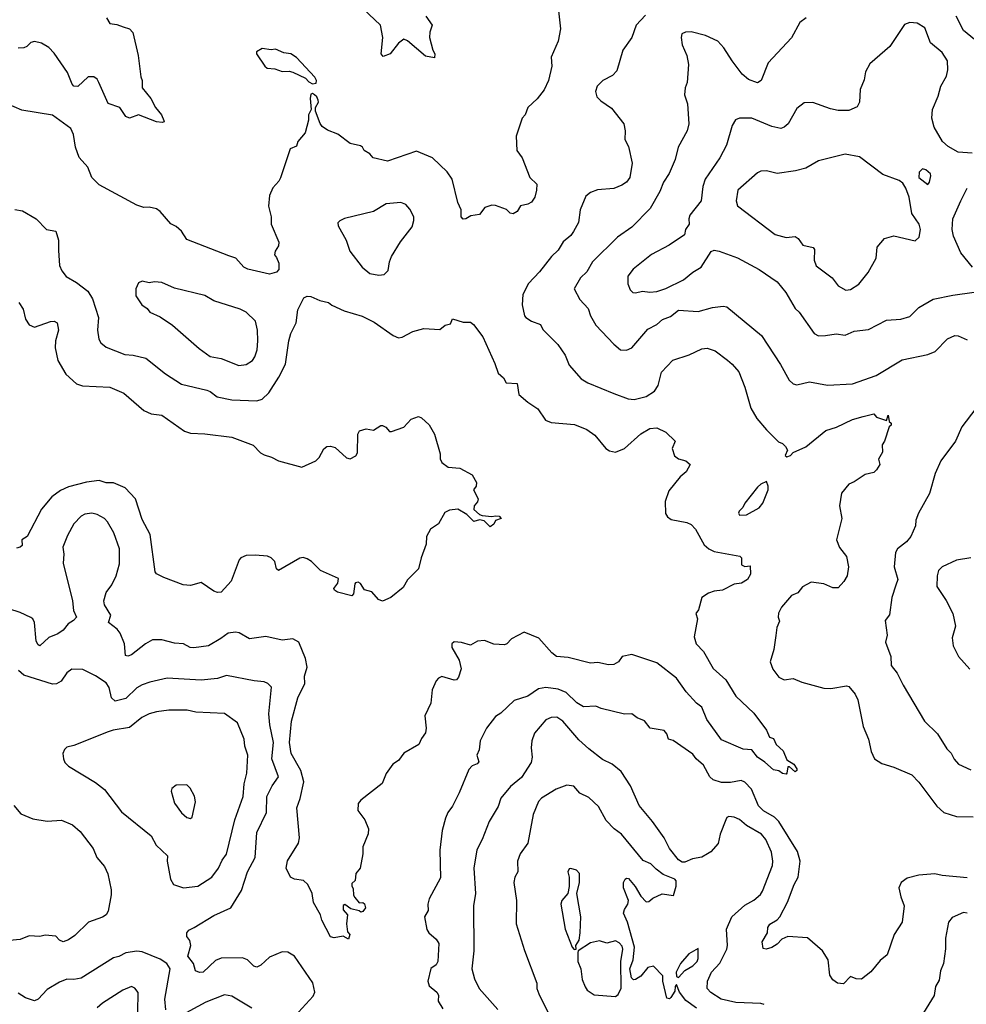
# Model space of a CAD drawing. Extents: x 1678759 to 1859541, y 384609 to 522867.
# Tile 129 of 256: x 1782633 to 1787910, y 440057 to 445545. Entities that reach past the tile are written whole.
import ezdxf

# ---------------------------------------------------------------- set-up
doc = ezdxf.new("R2010")
doc.units = 0

msp = doc.modelspace()

# ---------------------------------------------------------------- linework, layer by layer
at = {"layer": '0CON20XD'}
for points in [[(1784896.7, 445565), (1784931.2, 445515), (1784918.8, 445475), (1784918, 445445), (1784936, 445375), (1784947.1, 445355), (1784945, 445332.5), (1784895, 445340.8), (1784795, 445426.7), (1784775, 445436.7), (1784745, 445413.3), (1784698.8, 445355), (1784659.3, 445339.3), (1784648, 445355), (1784657.8, 445445), (1784643.1, 445515), (1784515.7, 445635.7)], [(1785636.9, 445595), (1785647, 445493), (1785634.2, 445425), (1785596, 445335), (1785599.2, 445285), (1785580.8, 445205), (1785556.8, 445153.2), (1785517.2, 445102.8), (1785466, 445055), (1785450, 445015), (1785433.8, 444995), (1785400, 444895), (1785403.8, 444815), (1785433.9, 444773.9), (1785476.7, 444665), (1785515, 444627.5), (1785514, 444595), (1785504, 444555), (1785485, 444528), (1785465, 444515.7), (1785425, 444507.5), (1785406, 444475), (1785383.3, 444463.3), (1785366.4, 444466.4), (1785345.9, 444485.9), (1785285, 444508.8), (1785265, 444510), (1785225, 444498), (1785195, 444458.8), (1785147.7, 444452.3), (1785120, 444435), (1785105, 444433.8), (1785093.3, 444445), (1785093.8, 444485), (1785074.3, 444525), (1785044.2, 444655), (1785015, 444696), (1784933.3, 444775), (1784845, 444812.5), (1784683.6, 444756.4), (1784602.5, 444775), (1784585, 444796.7), (1784552.5, 444815), (1784543.3, 444835), (1784532, 444842), (1784475, 444853.8), (1784406.8, 444906.8), (1784348.3, 444928.3), (1784319.4, 444949.4), (1784307, 444967), (1784282.5, 445035), (1784282.5, 445055), (1784297.5, 445085), (1784297, 445097), (1784290, 445115), (1784276.1, 445126.1), (1784265, 445132.5), (1784255, 445130), (1784251.2, 445105), (1784257.5, 445045), (1784243.3, 445015), (1784242.5, 444985), (1784223.3, 444915), (1784183.3, 444865), (1784175, 444840), (1784140, 444825), (1784085.9, 444664.1), (1784076.7, 444645), (1784042.9, 444607.1), (1784025.8, 444565), (1784018.8, 444505), (1784034.4, 444445), (1784034.5, 444404.5), (1784077.5, 444305), (1784075.7, 444284.3), (1784056.7, 444255), (1784052.5, 444235), (1784065, 444220), (1784077.3, 444187.3), (1784077.7, 444152.3), (1784065, 444136.7), (1784025, 444126.7), (1783905, 444154.4), (1783881.2, 444165), (1783837.5, 444215), (1783799.1, 444229.1)], [(1783115.8, 445555), (1783135, 445523.3), (1783175, 445518), (1783210, 445505)], [(1786120.7, 445569.3), (1786070, 445515), (1786044.4, 445445), (1785994.2, 445375), (1785960.9, 445259.1), (1785937.2, 445232.8), (1785883.7, 445206.3), (1785851.4, 445175), (1785841.9, 445145), (1785849.2, 445115), (1785871.7, 445091.7), (1785932.1, 445052.1), (1786000, 444965), (1786008.8, 444925), (1786007, 444877), (1786027.3, 444837.3), (1786046.7, 444745), (1786034.3, 444665), (1786015, 444639.2), (1785988.5, 444621.5), (1785945, 444603.1), (1785853.7, 444596.3), (1785815, 444580.8), (1785788.7, 444561.3), (1785757.5, 444485), (1785746.9, 444415), (1785720.5, 444365), (1785705, 444341.9), (1785663.2, 444306.8), (1785635, 444259.2), (1785597.5, 444225), (1785530.3, 444139.7), (1785468.6, 444075), (1785437.6, 444012.4), (1785433.1, 443955), (1785446.2, 443895), (1785453.8, 443885), (1785486.7, 443865), (1785536.4, 443846.4), (1785548.7, 443818.7), (1785632.9, 443735), (1785674.2, 443675), (1785695, 443620), (1785762.6, 443542.6), (1785800.6, 443520.6), (1785945, 443461.1), (1786025, 443430.6), (1786058.1, 443428.1), (1786125, 443443.6), (1786172.2, 443475), (1786191.8, 443505), (1786210.8, 443579.2), (1786273.1, 443646.9), (1786365, 443676.4), (1786435, 443710), (1786465, 443714.3), (1786508.9, 443698.9), (1786577.6, 443647.6), (1786605.3, 443625.3), (1786641.4, 443581.4), (1786675, 443496.7), (1786708.7, 443378.7), (1786742.7, 443322.7), (1786795, 443258.8), (1786862.5, 443192.5), (1786885, 443183.3), (1786902.5, 443165), (1786912.5, 443145), (1786900, 443115), (1786908.3, 443108.3), (1786930, 443115), (1786945, 443132.5), (1787015, 443163.8), (1787126.2, 443255), (1787186.9, 443273.1), (1787275, 443316.7), (1787335, 443332.1), (1787395, 443347.5), (1787409.3, 443329.3), (1787465, 443310), (1787475, 443340), (1787480, 443305), (1787490, 443295), (1787490, 443285), (1787480, 443275), (1787453.6, 443196.4), (1787440, 443175), (1787443.3, 443135), (1787420, 443095), (1787427.5, 443065), (1787410, 443035), (1787395, 443021.2), (1787345, 443008.8), (1787285, 442968.8), (1787254.3, 442955.7), (1787214, 442905), (1787202, 442835), (1787215.7, 442765), (1787186.7, 442645), (1787202, 442602), (1787242.3, 442552.3), (1787253.3, 442495), (1787245.5, 442444.5), (1787227.5, 442412.5), (1787195, 442378.6), (1787165, 442378.1), (1787115, 442399.4), (1787045, 442409.2), (1786996.6, 442383.4), (1786969.8, 442350.2), (1786935, 442334.4), (1786880.2, 442269.8), (1786862.6, 442237.4), (1786860, 442215), (1786868.3, 442191.7), (1786853, 442157), (1786847.7, 442112.3), (1786836.1, 442033.9), (1786816.7, 441965), (1786831.2, 441925), (1786865, 441880), (1786895, 441866), (1786945, 441872.5), (1786992.6, 441852.6), (1787115, 441818.9), (1787155, 441816.9), (1787241.7, 441831.7), (1787255, 441828.8), (1787290.8, 441785), (1787305, 441753.3), (1787335.5, 441605.5), (1787365.4, 441535.4), (1787378.9, 441465), (1787397.5, 441425), (1787438, 441398), (1787505, 441378.5), (1787605.8, 441335), (1787645, 441294), (1787745, 441160.8), (1787783.8, 441125), (1787855, 441103.1), (1787947.9, 441102.1)], [(1787016.7, 445555), (1786981.3, 445528.7), (1786935, 445444.2), (1786805.8, 445305), (1786765.6, 445205), (1786745, 445192.2), (1786695, 445212.1), (1786661.1, 445241.1), (1786604.8, 445314.8), (1786558.7, 445388.7), (1786525, 445424.5), (1786455, 445456.4), (1786375, 445476.9), (1786345, 445476), (1786324.4, 445465.6), (1786320, 445445), (1786326, 445405), (1786352, 445345), (1786361.4, 445295), (1786354.2, 445195), (1786342, 445165), (1786338, 445125), (1786356, 445075), (1786362.2, 444965), (1786352.9, 444925), (1786304.2, 444834.2), (1786286.4, 444765), (1786253.1, 444686.9), (1786220.9, 444639.1), (1786202, 444588), (1786147.6, 444492.4), (1786045, 444389.2), (1785965, 444332.5), (1785825.3, 444194.7), (1785795, 444140), (1785759.2, 444105), (1785722.9, 444045), (1785755.8, 443985), (1785802.5, 443935), (1785814.4, 443894.4), (1785845, 443842), (1785945.5, 443735.5), (1785982.5, 443705), (1786015, 443702.5), (1786045, 443715.7), (1786135, 443820.6), (1786184.5, 443845.5), (1786215.5, 443874.5), (1786260.2, 443889.8), (1786305, 443925.6), (1786415, 443918.5), (1786495, 443940), (1786555, 443947.1), (1786575, 443944.2), (1786767.5, 443785), (1786873.6, 443623.6), (1786922.5, 443535), (1786945, 443515.8), (1786965, 443510), (1787035.8, 443525.8), (1787135, 443507.5), (1787275, 443514.4), (1787408, 443562), (1787551.4, 443648.6), (1787695, 443677.8), (1787735.8, 443695), (1787805, 443765.7), (1787845, 443784.2), (1787865, 443782), (1787915, 443761.2)], [(1787941.6, 444801.6), (1787865, 444806.5), (1787808.5, 444838.5), (1787776.7, 444866.7), (1787730.5, 444945), (1787716.7, 444995), (1787720.5, 445045), (1787752.1, 445117.9), (1787767.5, 445175), (1787799.8, 445230.2), (1787807.1, 445265), (1787804.3, 445315), (1787775, 445361.4), (1787709.5, 445415), (1787678.5, 445498.5), (1787635, 445525.7), (1787595, 445528.6), (1787565, 445518), (1787483.3, 445395), (1787371.3, 445298.7), (1787348.1, 445255), (1787340.8, 445209.2), (1787317.5, 445155), (1787314.2, 445085), (1787300.8, 445059.2), (1787255, 445038.6), (1787195, 445038.5), (1787152.7, 445047.3), (1787055, 445084), (1787005, 445081.2), (1786965, 445050), (1786917.5, 444965), (1786895, 444945.7), (1786875, 444938.9), (1786825, 444949.5), (1786715, 444996.5), (1786645, 444996), (1786623.6, 444986.4), (1786604.3, 444955), (1786573.3, 444845), (1786535, 444774), (1786454.6, 444655), (1786441.2, 444615), (1786431.1, 444535), (1786368.6, 444455), (1786362.9, 444435), (1786365.6, 444404.4), (1786344.2, 444375), (1786339.2, 444345), (1786252.4, 444287.6), (1786155, 444235.5), (1786053.3, 444155), (1786023.3, 444115), (1786022.1, 444072.1), (1786035, 444038.8), (1786050, 444025), (1786065, 444021.4), (1786105, 444032.2), (1786145, 444026.4), (1786185, 444028.9), (1786235, 444046.7), (1786333.1, 444095), (1786385, 444137.5), (1786430.8, 444165), (1786487, 444253), (1786505, 444260.8), (1786532.5, 444255), (1786635, 444217.8), (1786755, 444152.2), (1786855, 444084.2), (1786902.9, 444025), (1786955.5, 443935.5), (1786977.5, 443915), (1787060.8, 443795), (1787085, 443783.1)], [(1787975, 445416.7), (1787894.4, 445485), (1787853.3, 445565)], [(1783210, 445505), (1783245, 445493.3), (1783263.9, 445473.9), (1783292.5, 445345), (1783307, 445227), (1783316, 445205), (1783316.2, 445165), (1783364, 445105), (1783389.2, 445055), (1783424, 445015), (1783437, 444983), (1783437.5, 444975), (1783427.7, 444972.3), (1783395, 444976), (1783295, 445014), (1783245, 444996.2), (1783224.2, 445004.2), (1783190, 445055), (1783125, 445076.7), (1783074.4, 445195), (1783063.6, 445213.6), (1783045.5, 445225.5), (1783015, 445227.1), (1782957, 445173), (1782935, 445174.4), (1782925, 445186), (1782899.6, 445249.6), (1782825, 445358.9), (1782795, 445389.4), (1782755, 445414.3), (1782715, 445423.8), (1782695, 445416.7), (1782673.3, 445395), (1782655, 445387.5), (1782625, 445386.2)], [(1784265, 445187.5), (1784285, 445190), (1784286.7, 445205), (1784278.8, 445225), (1784175, 445334.2), (1784145, 445354), (1784105, 445360.8), (1784058.8, 445381.2), (1784035, 445376.2), (1783985, 445383.8), (1783952.5, 445365), (1783952.5, 445355), (1784000, 445285), (1784012.5, 445275), (1784055, 445270), (1784095, 445256.2), (1784135, 445257.1), (1784155, 445251.4), (1784225, 445218.8), (1784245, 445197.5), (1784265, 445187.5)], [(1783799.1, 444229.1), (1783565, 444320), (1783535.5, 444365.5), (1783505, 444392), (1783475, 444407.5), (1783415.7, 444475.7), (1783395, 444491.2), (1783355, 444499.2), (1783325, 444498), (1783285, 444510), (1783075.8, 444625), (1783035, 444665.8), (1783012.5, 444722.5), (1782965, 444777.5), (1782943.3, 444835), (1782932.2, 444905), (1782917.7, 444937.7), (1782815, 445013.3), (1782645, 445040.6), (1782515, 445096.7)], [(1787237.7, 444037.7), (1787265, 444040.8), (1787309.8, 444070.2), (1787361.9, 444135), (1787406.4, 444215), (1787412.7, 444277.3), (1787454.4, 444325.6), (1787505, 444340.8), (1787625, 444311.2), (1787647.5, 444332.5), (1787654.4, 444375), (1787646.5, 444405), (1787606.9, 444465), (1787591.9, 444555), (1787572.9, 444605), (1787555, 444633.3), (1787535, 444648.5), (1787445, 444682.7), (1787315, 444780), (1787235, 444794.3), (1787085, 444757.5), (1787015, 444717.5), (1786957.6, 444702.4), (1786855, 444686.9), (1786795, 444702), (1786765, 444700.8), (1786745, 444690.8), (1786635.8, 444595), (1786626.7, 444535), (1786635, 444507.5), (1786845, 444347.5), (1786905, 444330), (1786955, 444336.5), (1786971.9, 444325), (1786997.7, 444287.7), (1787056.7, 444275), (1787064.3, 444264.3), (1787062.1, 444205), (1787072.6, 444172.6), (1787162, 444105), (1787195, 444061.2), (1787237.7, 444037.7)], [(1787695, 444626.7), (1787705, 444640), (1787712.5, 444675), (1787709.2, 444685), (1787685, 444707.5), (1787665, 444713.8), (1787646.2, 444695), (1787645.8, 444665), (1787695, 444626.7)], [(1787944.2, 444165), (1787879.4, 444245), (1787837.8, 444337.8), (1787831.2, 444375), (1787834.4, 444435), (1787878.9, 444535), (1787914.4, 444605)], [(1782605, 444486.5), (1782648.6, 444478.6), (1782724.3, 444435), (1782781.2, 444375), (1782835, 444365.8), (1782848.5, 444315), (1782848.8, 444258.8), (1782854.1, 444174.1), (1782866.7, 444145), (1782892.6, 444112.6), (1782949.8, 444079.8), (1783012.3, 444032.3), (1783038.2, 443988.2), (1783072.5, 443885), (1783065.5, 443815), (1783074.5, 443764.5), (1783084.5, 443744.5), (1783115, 443719.2), (1783218.3, 443678.3), (1783265.5, 443675.5), (1783335, 443658.1), (1783445, 443571.4), (1783535, 443513.3), (1783675, 443478.9), (1783695, 443472.2), (1783732.9, 443442.9), (1783815, 443425.6), (1783955, 443420.5), (1783985, 443430), (1784022.2, 443465), (1784077, 443553), (1784114.6, 443625), (1784132.5, 443755), (1784143.3, 443795), (1784174.4, 443855), (1784182.8, 443927.2), (1784215.9, 443994.1), (1784236.1, 444003.9), (1784255, 444002), (1784305, 443978.8), (1784355, 443968), (1784373.2, 443953.2), (1784441.3, 443921.3), (1784542.6, 443892.6), (1784608.7, 443858.7), (1784715, 443783.8), (1784745, 443772), (1784765, 443776), (1784823.4, 443806.6), (1784885, 443824.4), (1784975, 443818.8), (1785005, 443842.5), (1785035, 443850), (1785045, 443877.5), (1785105, 443858), (1785145, 443859.2), (1785162.5, 443845), (1785215, 443777.5), (1785281.7, 443628.3), (1785300, 443575), (1785328.8, 443548.8), (1785345, 443520), (1785405, 443517.5), (1785415.9, 443455.9), (1785465, 443412.5), (1785521.2, 443375), (1785563.2, 443313.2), (1785595, 443299.2), (1785725, 443288.6), (1785795, 443260.8), (1785839.7, 443229.7), (1785900, 443155), (1785921.3, 443141.3), (1785955, 443134.4), (1786005, 443154.4), (1786095, 443236.9), (1786145, 443265.6), (1786185, 443270), (1786235, 443246), (1786286.2, 443195), (1786270, 443155), (1786283.9, 443113.9), (1786305, 443096.7), (1786345.9, 443085.9), (1786370, 443065), (1786348.8, 443025), (1786313.8, 442996.2), (1786251.7, 442918.3), (1786230.2, 442859.8), (1786232.2, 442792.2), (1786243.1, 442773.1), (1786265, 442758.1), (1786352.3, 442742.3), (1786375, 442731.4), (1786400.6, 442705), (1786447.6, 442617.6), (1786474.5, 442594.5), (1786505, 442581.4), (1786647.5, 442555), (1786656.7, 442545), (1786657, 442507), (1786675, 442497.5), (1786705, 442500), (1786707.5, 442455), (1786690, 442425), (1786655.8, 442404.2), (1786615, 442398), (1786550, 442365), (1786505, 442359.2), (1786472.3, 442347.7), (1786435.9, 442324.1), (1786416.7, 442255), (1786402.5, 442235), (1786411.2, 442205), (1786392, 442105), (1786404, 442065), (1786445, 442023.8), (1786498.9, 441928.9), (1786568.8, 441865), (1786625, 441774.2), (1786725, 441680), (1786796, 441585), (1786812.5, 441545), (1786835, 441537.5), (1786850, 441505), (1786888.8, 441468.8), (1786910, 441420), (1786947.5, 441395), (1786965, 441370), (1786965, 441360), (1786955, 441352.5), (1786925, 441380), (1786915, 441380), (1786910, 441345), (1786905, 441340), (1786885, 441342.5), (1786865, 441357.5), (1786835, 441363.3), (1786787.1, 441407.1), (1786745.7, 441435), (1786715, 441474.2), (1786665, 441478.6), (1786545, 441531.4), (1786463.9, 441645), (1786435, 441713.1), (1786405.7, 441735), (1786348.8, 441798.8), (1786294.6, 441875), (1786185, 441959.7), (1786045, 442006.9), (1785990.8, 441995), (1785970.5, 441965), (1785945, 441950.8), (1785915, 441948.5), (1785855, 441962.2), (1785815, 441958.9), (1785689.3, 441989.3), (1785625, 441996), (1785598.8, 442015), (1785526.8, 442096.8), (1785445, 442130), (1785375, 442093.3), (1785347.5, 442065), (1785335, 442060), (1785275, 442063.8), (1785223.6, 442083.6), (1785185, 442081.2), (1785145, 442058), (1785095, 442074.2), (1785055, 442076.7), (1785041.2, 442065), (1785041.2, 442045), (1785082, 441975), (1785093.9, 441926.1), (1785079.5, 441880.5), (1785067.5, 441865), (1785055, 441863.3), (1784985, 441883.8), (1784967.5, 441875), (1784955, 441860), (1784931.4, 441808.6), (1784924, 441735), (1784891.9, 441665), (1784899.2, 441595), (1784895, 441570), (1784871.9, 441538.1), (1784858, 441505), (1784775, 441456.7), (1784744.4, 441415.6), (1784712, 441395), (1784675, 441342.5), (1784653, 441287), (1784535, 441194), (1784520, 441175), (1784517.7, 441137.7), (1784557.1, 441085), (1784576.2, 441035), (1784576.1, 441006.1), (1784545.8, 440935), (1784545.7, 440895), (1784530, 440815), (1784506.7, 440785), (1784502.5, 440747.5), (1784485, 440730), (1784483.3, 440715), (1784491.7, 440701.7), (1784493.8, 440665), (1784501.2, 440651.2), (1784525, 440622.5), (1784545, 440623.3), (1784555, 440616.2), (1784560, 440595), (1784546.4, 440573.6), (1784535, 440570), (1784525, 440577.5), (1784478.3, 440588.3), (1784445, 440612.5), (1784435, 440607.5), (1784435, 440582.5), (1784460, 440555), (1784454, 440505), (1784460.7, 440460.7), (1784472.5, 440445), (1784465, 440420), (1784436.7, 440436.7), (1784385, 440426.7), (1784365, 440433.3), (1784316.2, 440525), (1784310, 440555), (1784270, 440625), (1784262.5, 440675), (1784238.8, 440725), (1784215, 440746.2), (1784164, 440754), (1784142.5, 440765), (1784118, 440815), (1784125.9, 440855.9), (1784186, 440955), (1784192.5, 440985), (1784177.8, 441152.2), (1784196.2, 441203.8), (1784215.8, 441295.8), (1784200.4, 441360.4), (1784146.2, 441455), (1784136.8, 441515), (1784147.9, 441635), (1784182.9, 441765), (1784222.2, 441845), (1784220.8, 441885), (1784235.4, 441935), (1784225.5, 441985), (1784188, 442075), (1784155, 442092.9), (1784095, 442085.6), (1784005, 442107.1), (1783914.4, 442094.4), (1783856.7, 442126.7), (1783835, 442131.1), (1783795, 442125.6), (1783754.3, 442095), (1783685, 442055.5), (1783604.3, 442044.3), (1783582.5, 442045), (1783545, 442065.7), (1783495, 442068.8), (1783425, 442087.6), (1783372.5, 442087.5), (1783333.4, 442066.6), (1783255, 442004.2), (1783235, 441998), (1783221.7, 442001.7), (1783216.6, 442066.6), (1783193.5, 442125), (1783176.9, 442146.9), (1783127.5, 442185), (1783140.8, 442225), (1783105, 442283.3), (1783101.4, 442305), (1783115, 442351.2), (1783146.7, 442395), (1783170.9, 442445), (1783189.1, 442510.9), (1783189.1, 442595), (1783158.1, 442685), (1783122.9, 442745), (1783105, 442764.2), (1783065, 442786.9), (1783035, 442794.3), (1782995, 442788.1), (1782975, 442777.1), (1782935, 442734), (1782899.4, 442670.6), (1782872.9, 442605), (1782878.6, 442565), (1782874.5, 442515), (1782927.3, 442305), (1782932.2, 442252.2), (1782950, 442215), (1782932, 442195), (1782903.3, 442176.7), (1782875, 442142.5), (1782845, 442122.2), (1782795, 442100.6), (1782745, 442054.2), (1782735, 442060), (1782725, 442080), (1782714.7, 442184.8), (1782705.8, 442205.8), (1782695, 442213.5), (1782635, 442241.4), (1782571.2, 442261.2)], [(1784635, 444120.8), (1784665, 444123.8), (1784686.7, 444146.7), (1784694.2, 444195), (1784705.6, 444224.4), (1784755, 444306.7), (1784819.7, 444390.3), (1784830, 444425), (1784830, 444445), (1784807.9, 444487.9), (1784785, 444514), (1784757.5, 444525), (1784675, 444518.1), (1784605, 444475.6), (1784444.2, 444435.8), (1784416.4, 444423.6), (1784407, 444413), (1784408.8, 444395), (1784452, 444315), (1784473.6, 444253.6), (1784541.4, 444165), (1784585, 444130.8), (1784635, 444120.8)], [(1783855, 443617.1), (1783895, 443622.5), (1783930, 443645), (1783944.2, 443665), (1783955.6, 443705), (1783960, 443755), (1783958.9, 443815), (1783946.9, 443865), (1783895, 443914.2), (1783861.3, 443931.3), (1783715, 443977.1), (1783665, 444007.5), (1783495, 444048.6), (1783425, 444080), (1783385, 444083.3), (1783355, 444078), (1783315, 444086.7), (1783295, 444077.5), (1783280, 444045), (1783280, 444005), (1783313.3, 443955), (1783343.3, 443935), (1783357.5, 443915), (1783415, 443888.8), (1783485, 443842), (1783632.6, 443712.6), (1783695, 443667.1), (1783755, 443655.6), (1783855, 443617.1)], [(1787085, 443783.1), (1787125, 443784.6), (1787185, 443794.4), (1787235, 443787.1), (1787285, 443809.4), (1787365, 443818.1), (1787465, 443869.2), (1787545, 443876), (1787595, 443891.2), (1787645, 443941.4), (1787725, 443986.7), (1787835, 444010), (1787954, 444026)], [(1782628.2, 443968.2), (1782651.3, 443931.3), (1782664.3, 443875), (1782685, 443843.8), (1782715, 443831.2), (1782805, 443861.9), (1782825, 443864.2), (1782842, 443855), (1782848.9, 443815), (1782831.9, 443755), (1782831.1, 443715), (1782845.7, 443645), (1782889.7, 443569.7), (1782948.8, 443515), (1782983.2, 443503.2), (1783135, 443495.6), (1783213.2, 443463.2), (1783325, 443365.7), (1783365, 443348.6), (1783425, 443340), (1783550.6, 443250.6), (1783585, 443240.8), (1783665, 443237.1), (1783815, 443217.1), (1783935, 443172.5), (1783975, 443131.2), (1783995, 443119.2), (1784036.5, 443106.5), (1784075, 443085.7), (1784205, 443050), (1784283.3, 443085), (1784302, 443105), (1784327.5, 443152.5), (1784344.2, 443165.8), (1784365, 443168), (1784390.5, 443160.5), (1784455, 443102.5), (1784475, 443097.5), (1784506.4, 443113.6), (1784515, 443130), (1784518, 443235), (1784527.7, 443252.3), (1784565, 443264), (1784605, 443256.7), (1784645, 443283.3), (1784655, 443283.3), (1784673.9, 443273.9), (1784695, 443250), (1784705, 443248.8), (1784775, 443273.8), (1784815, 443318.8), (1784855, 443333.3), (1784872.5, 443325), (1784915, 443286.7), (1784945.4, 443235.4), (1784977.5, 443125), (1784976.4, 443096.4), (1784985, 443077.5), (1785021.2, 443051.2), (1785085.8, 443045.8), (1785155, 443007.5), (1785178.8, 442965), (1785176.7, 442945), (1785162.5, 442925), (1785189.2, 442875), (1785185, 442856.7), (1785166.7, 442835), (1785163.8, 442813.8), (1785195, 442786.7), (1785210.8, 442780.8), (1785265, 442776), (1785285, 442780), (1785305, 442776.7), (1785317.5, 442765), (1785285, 442752.5), (1785275, 442732.5), (1785255, 442717.5), (1785221.7, 442751.7), (1785195, 442756.7), (1785165, 442747.5), (1785126.1, 442786.1), (1785075, 442816.2), (1785028.8, 442811.2), (1785002.7, 442797.3), (1784967.5, 442735), (1784922.5, 442705), (1784900, 442665), (1784898.3, 442621.7), (1784870, 442545), (1784856.1, 442483.9), (1784795, 442422.5), (1784769.7, 442380.3), (1784702.5, 442325), (1784655, 442303.3), (1784632.3, 442312.3), (1784596.1, 442356.1), (1784555, 442367.5), (1784531.7, 442401.7), (1784519.3, 442409.3), (1784505, 442406.7), (1784500.5, 442399.5), (1784493.3, 442345), (1784485, 442332.5), (1784405, 442353.3), (1784387.5, 442365), (1784383.3, 442375), (1784405.9, 442404.1), (1784409.3, 442429.3), (1784310, 442475), (1784260, 442525), (1784235, 442540), (1784213.6, 442546.4), (1784195, 442543.3), (1784075, 442474), (1784063.4, 442483.4), (1784054.3, 442525), (1784035.4, 442545.4), (1784014.4, 442554.4), (1783945, 442560.6), (1783895, 442558.1), (1783866, 442545), (1783855.7, 442534.3), (1783812, 442415), (1783755, 442354.3), (1783735, 442352.2), (1783715, 442358.6), (1783645, 442406.9), (1783585, 442390.6), (1783544.4, 442394.4), (1783435.8, 442435.8), (1783395.9, 442455.9), (1783387.3, 442467.3), (1783360.4, 442675), (1783315, 442758), (1783279.1, 442875), (1783221.4, 442935), (1783155, 442963.1), (1783115, 442962.9), (1783075, 442975.5), (1783005, 442966.7), (1782905, 442940.8), (1782860.1, 442919.9), (1782811.9, 442885), (1782755, 442816), (1782675, 442663.3), (1782643.8, 442645), (1782645.8, 442614.2), (1782635, 442604), (1782615, 442600)], [(1787963.1, 443376.9), (1787884, 443275), (1787850, 443195), (1787768.1, 443085), (1787735.6, 443015), (1787705, 442903.3), (1787642.9, 442795), (1787628.8, 442755), (1787625.8, 442724.2), (1787600, 442665), (1787576.2, 442635), (1787526, 442595), (1787514.2, 442575), (1787507.1, 442495), (1787528.1, 442425), (1787517.6, 442392.4)], [(1786645, 442783.3), (1786685, 442784.2), (1786755, 442824), (1786775, 442850), (1786805.8, 442925), (1786806, 442945), (1786795, 442970), (1786765, 442956.7), (1786745, 442940), (1786675, 442850), (1786664.1, 442825.9), (1786643.3, 442805), (1786640, 442795), (1786645, 442783.3)], [(1787935.5, 442544.5), (1787855, 442532.5), (1787774.7, 442495.3), (1787754.5, 442475), (1787747.1, 442445), (1787746.3, 442386.3), (1787797.2, 442307.2), (1787834.3, 442235), (1787850, 442165), (1787831.2, 442098.8), (1787836, 442055), (1787866.2, 441995), (1787930, 441925)], [(1787517.6, 442392.4), (1787494.4, 442325), (1787482.3, 442227.7), (1787458, 442195), (1787468.8, 442115), (1787459.2, 442075), (1787489.2, 441995), (1787490, 441945), (1787525, 441903.3), (1787558, 441835), (1787677.5, 441635), (1787750, 441565), (1787801.3, 441481.3), (1787825, 441456.7), (1787842.7, 441422.7), (1787865.9, 441395.9), (1787935, 441363.1)], [(1784186.9, 440013.1), (1784268.7, 440101.3), (1784277.7, 440125), (1784266.8, 440176.8), (1784165.4, 440325.4), (1784127, 440347), (1784095, 440349.2), (1784025, 440318.6), (1783976, 440275), (1783954.1, 440264.1), (1783938.6, 440268.6), (1783902, 440305), (1783875, 440316.4), (1783755, 440314.5), (1783725, 440301.1), (1783655, 440236.7), (1783635, 440233.3), (1783613.4, 440243.4), (1783601.4, 440285), (1783570.5, 440325), (1783587.5, 440385), (1783581.7, 440411.7), (1783564, 440435), (1783564.2, 440455), (1783575, 440470), (1783605.6, 440484.4), (1783715, 440552), (1783809.2, 440595), (1783868.5, 440691.5), (1783902.1, 440795), (1783945.5, 440875.5), (1783954.6, 441015), (1784008.5, 441125), (1784009.6, 441215), (1784040, 441275), (1784076.1, 441323.9), (1784038.2, 441425), (1784048.1, 441515), (1784026.5, 441615), (1784021.3, 441675), (1784035.6, 441825), (1784015.4, 441845.4), (1783995, 441854.3), (1783939.4, 441859.4), (1783785, 441890), (1783735, 441873.5), (1783645, 441863.1), (1783455, 441874.6), (1783357.3, 441852.7), (1783315, 441837.3), (1783285, 441820.5), (1783225, 441761.5), (1783165, 441745.6), (1783145, 441764), (1783132.2, 441822.2), (1783115, 441847.8), (1783055, 441887.8), (1782985, 441922.9), (1782923.8, 441925), (1782896.1, 441903.9), (1782862.9, 441857.1), (1782837.8, 441842.2), (1782815, 441841.1), (1782655, 441891.4), (1782626.8, 441916.8)], [(1787915, 440761.4), (1787775, 440774.5), (1787735, 440784.4), (1787645, 440776.9), (1787580.2, 440759.8), (1787547.5, 440735), (1787534.4, 440705), (1787544.3, 440655), (1787564, 440605), (1787551.4, 440515), (1787507.5, 440445), (1787468.3, 440331.7), (1787428.8, 440301.2), (1787377.5, 440237.5), (1787325, 440196.7), (1787295, 440198), (1787265, 440211.2), (1787225, 440170), (1787192.5, 440175), (1787165, 440192.5), (1787148.3, 440218.3), (1787138.8, 440305), (1787108, 440355), (1787025, 440427.5), (1786915, 440434.2), (1786880.9, 440419.1), (1786855, 440391.4), (1786825, 440372.5), (1786793.8, 440363.8), (1786777, 440367), (1786771.2, 440405), (1786802, 440455), (1786802.5, 440485), (1786815, 440502.5), (1786855, 440527.1), (1786870.6, 440545), (1786913.7, 440626.3), (1786950, 440725), (1786973.1, 440765), (1786983.4, 440855), (1786969, 440909), (1786864, 441075), (1786840.5, 441100.5), (1786779.1, 441135), (1786752, 441162), (1786711.5, 441255), (1786674.2, 441295), (1786655, 441303.5), (1786595, 441292.9), (1786545, 441292.7), (1786498.1, 441308.1), (1786480, 441325), (1786445, 441389.2), (1786404.4, 441424.4), (1786385, 441451.2), (1786275, 441527.5), (1786250, 441535), (1786240, 441565), (1786225, 441583.3), (1786147.5, 441595), (1786115, 441636.7), (1786075, 441653.8), (1786045.7, 441675.7), (1786005, 441674.4), (1785874.6, 441704.6), (1785845, 441718.8), (1785775, 441715.4), (1785737.7, 441737.7), (1785678.6, 441795), (1785635, 441812.3), (1785565, 441822.5), (1785525, 441815.5), (1785465, 441773.8), (1785389.8, 441750.2), (1785315, 441680), (1785285, 441660), (1785235, 441596.7), (1785199.4, 441525), (1785194.2, 441475.8), (1785180.8, 441445), (1785191.7, 441408.3), (1785182.3, 441397.7), (1785154.6, 441385.4), (1785135.7, 441365), (1785082.9, 441235), (1785045, 441161.2), (1785018.6, 441125), (1785006.9, 441095), (1784988.5, 441025), (1784975.5, 440915), (1784978.1, 440761.9), (1784915.7, 440644.3), (1784907.5, 440615), (1784909.7, 440580.3), (1784890, 440545), (1784903.2, 440473.2), (1784914, 440455), (1784955, 440420), (1784969.4, 440395), (1784963.5, 440295), (1784955, 440277.5), (1784924.6, 440255.4), (1784907.5, 440185), (1784915, 440158.8), (1784958, 440125), (1784966.9, 440106.9), (1784966, 440075), (1784992.1, 440032.1)], [(1783545, 440705.4), (1783625, 440714.5), (1783704.2, 440765), (1783740.6, 440815), (1783760.6, 440859.4), (1783785, 440893.8), (1783831.8, 441085), (1783878.1, 441215), (1783884.6, 441285.4), (1783899.5, 441345), (1783904.4, 441445), (1783888.1, 441495), (1783884.4, 441535), (1783847.1, 441625), (1783775, 441678.1), (1783614.5, 441685.5), (1783565.4, 441695.4), (1783463.7, 441696.3), (1783395, 441687.5), (1783355, 441675.5), (1783312.9, 441655), (1783245, 441600.4), (1783153.3, 441585), (1783125.4, 441574.6), (1782935, 441500), (1782895, 441490), (1782882.5, 441477.5), (1782874, 441455), (1782876, 441425), (1782884.2, 441405), (1782905, 441384.3), (1783055, 441292.9), (1783104.6, 441254.6), (1783200.2, 441130.2), (1783365.4, 440995.4), (1783394, 440944), (1783457.5, 440885), (1783454.3, 440855), (1783473.3, 440755), (1783490.8, 440725), (1783545, 440705.4)], [(1786782.5, 440055), (1786765, 440061.2), (1786625, 440067.3), (1786543.8, 440085), (1786485, 440121.9), (1786465.6, 440145), (1786467.7, 440185), (1786489.1, 440235), (1786535, 440286.9), (1786575, 440364.3), (1786578.8, 440385), (1786573.3, 440475), (1786601.8, 440545), (1786675, 440608.5), (1786725, 440636.7), (1786761.6, 440668.4), (1786773.5, 440686.5), (1786828.8, 440831.2), (1786831.5, 440855), (1786824, 440904), (1786792.9, 440975), (1786768.9, 441005), (1786685, 441052.9), (1786645, 441086.5), (1786615, 441099.5), (1786586.8, 441103.2), (1786575, 441097.1), (1786568.8, 441085), (1786537.3, 441005), (1786526.4, 440953.6), (1786485, 440906.2), (1786467.5, 440895), (1786435, 440877.5), (1786383, 440867), (1786340.9, 440849.1), (1786325, 440849.4), (1786305, 440861.4), (1786255.6, 440925), (1786225.6, 440985), (1786160.6, 441075), (1786085.6, 441165), (1786037.8, 441275), (1785985, 441354.2), (1785935.4, 441395.4), (1785881.9, 441421.9), (1785805, 441480.6), (1785749.9, 441529.9), (1785660.5, 441635), (1785626.3, 441656.3), (1785595, 441655.4), (1785565, 441643.1), (1785501.9, 441568.1), (1785487.5, 441525), (1785484.5, 441485.5), (1785490.4, 441435), (1785484.5, 441405), (1785429.5, 441320.5), (1785369.5, 441270.5), (1785314.5, 441205), (1785300.4, 441159.6), (1785249.4, 441075), (1785211.4, 440975), (1785181.7, 440918.3), (1785163.6, 440815), (1785173.6, 440675), (1785162.5, 440605), (1785163.6, 440355), (1785153.3, 440255), (1785168.9, 440198.9), (1785194.3, 440145), (1785298.3, 440028.3)], [(1783585, 441092.5), (1783595, 441100), (1783613.3, 441185), (1783607.7, 441217.7), (1783582.3, 441262.3), (1783565, 441280), (1783505, 441277.5), (1783481.2, 441258.8), (1783477.5, 441245), (1783495, 441177.5), (1783535, 441124.3), (1783565, 441098.8), (1783585, 441092.5)], [(1786404.8, 440034.8), (1786347, 440077), (1786310, 440125), (1786295, 440167.5), (1786287.5, 440155), (1786285, 440130), (1786262.5, 440095), (1786255, 440087.5), (1786240.7, 440090.7), (1786217.5, 440185), (1786217.5, 440215), (1786165, 440270), (1786135, 440262.5), (1786095.9, 440214.1), (1786065, 440195.8), (1786055, 440193.1), (1786043.6, 440205), (1786034.8, 440255), (1786052.9, 440305), (1786060.4, 440375), (1786020.4, 440515), (1785999.1, 440565), (1786003.8, 440585), (1786023, 440615), (1786026.2, 440635), (1785999.2, 440705), (1785998.7, 440735), (1786007.1, 440755), (1786015, 440760), (1786027.3, 440757.3), (1786063.4, 440713.4), (1786095, 440658.6), (1786125, 440627.5), (1786140.3, 440629.7), (1786162.3, 440647.7), (1786215, 440672), (1786277, 440663), (1786291.8, 440715), (1786291.8, 440745), (1786284, 440755), (1786220, 440780), (1786180.7, 440810.7), (1786150.2, 440840.2), (1786109.1, 440859.1), (1785987.3, 441005), (1785946.7, 441035), (1785901.8, 441081.8), (1785859.8, 441159.8), (1785805, 441208.6), (1785755, 441232.9), (1785722.5, 441272.5), (1785682.7, 441277.3), (1785623.8, 441256.2), (1785541.2, 441205), (1785525, 441186.2), (1785495.6, 441115), (1785465.8, 440955), (1785422.5, 440895), (1785406.9, 440855), (1785408.8, 440795), (1785392, 440765), (1785387.5, 440735), (1785403.1, 440635), (1785400.6, 440505), (1785447.1, 440357.1), (1785515.8, 440175), (1785516, 440145), (1785525.8, 440115), (1785615.8, 439935)], [(1782599.2, 441165), (1782639.1, 441119.1), (1782705, 441091.1), (1782785, 441076.9), (1782865, 441082.5), (1782927.9, 441057.9), (1782970.3, 441020.3), (1783042, 440925), (1783063.3, 440875), (1783106, 440825), (1783123.8, 440783.8), (1783142.5, 440695), (1783142.3, 440667.7), (1783125.8, 440575), (1783113.8, 440555), (1783095, 440542.9), (1783016.2, 440515), (1782939.3, 440440.7), (1782905, 440415.7), (1782875, 440404.2), (1782855, 440413.8), (1782835, 440436.7), (1782775, 440441.2), (1782745, 440433.8), (1782685, 440438), (1782635, 440417.5), (1782575, 440412.9)], [(1785723, 440363), (1785735, 440363.3), (1785733.8, 440385), (1785750.6, 440415), (1785757.8, 440455), (1785760.5, 440545), (1785738.5, 440675), (1785752.9, 440735), (1785754, 440785), (1785736.2, 440805), (1785705, 440813.8), (1785695, 440811.2), (1785688, 440795), (1785696.2, 440765), (1785695.8, 440714.2), (1785687.5, 440675), (1785655.8, 440635), (1785650, 440615), (1785674.3, 440475), (1785712, 440375), (1785723, 440363)], [(1787915, 440564.5), (1787895, 440568.9), (1787830, 440540), (1787811.2, 440515), (1787792.9, 440425), (1787792.9, 440365), (1787782.9, 440285), (1787765, 440242.5), (1787758.9, 440191.1), (1787738.6, 440155), (1787730, 440105), (1787655.5, 439984.5)], [(1785955, 440100), (1785968.6, 440111.4), (1785985, 440147.5), (1785983.5, 440295), (1785995.1, 440364.9), (1785990.8, 440380.8), (1785975, 440399.8), (1785955, 440411.3), (1785905, 440397.9), (1785865, 440410), (1785815, 440400), (1785746.7, 440355), (1785744, 440346), (1785744.5, 440295), (1785760, 440255), (1785768.7, 440195), (1785785, 440154), (1785796.3, 440136.3), (1785835, 440108.6), (1785955, 440100)], [(1786305, 440206.7), (1786340, 440245), (1786385, 440270.8), (1786409.7, 440295), (1786415, 440312.5), (1786415, 440367.1), (1786362.6, 440337.4), (1786316.2, 440283.8), (1786291.9, 440235), (1786295, 440212.5), (1786305, 440206.7)], [(1783446.4, 440025), (1783441.8, 440085), (1783470.9, 440255), (1783453.5, 440285), (1783415, 440308.4), (1783315, 440349.1), (1783285, 440352.7), (1783225, 440343.6), (1783185, 440322.3), (1783155, 440315.5), (1782975, 440202.9), (1782935, 440195.4), (1782895, 440196.4), (1782855, 440180.9), (1782785, 440138.9), (1782735, 440084.4), (1782715, 440075.6), (1782665, 440092.1), (1782625, 440119.1)], [(1783290.4, 440015), (1783293.1, 440123.1), (1783275, 440146.2), (1783255.9, 440155.9), (1783207.5, 440135), (1783095, 440062.7), (1783065, 440036.9)], [(1783925.8, 440035), (1783815, 440102.5), (1783775, 440108.9), (1783670.5, 440069.5), (1783515.3, 439984.7)]]:
    msp.add_lwpolyline(points, dxfattribs=at)

doc.saveas('drawing.dxf')
